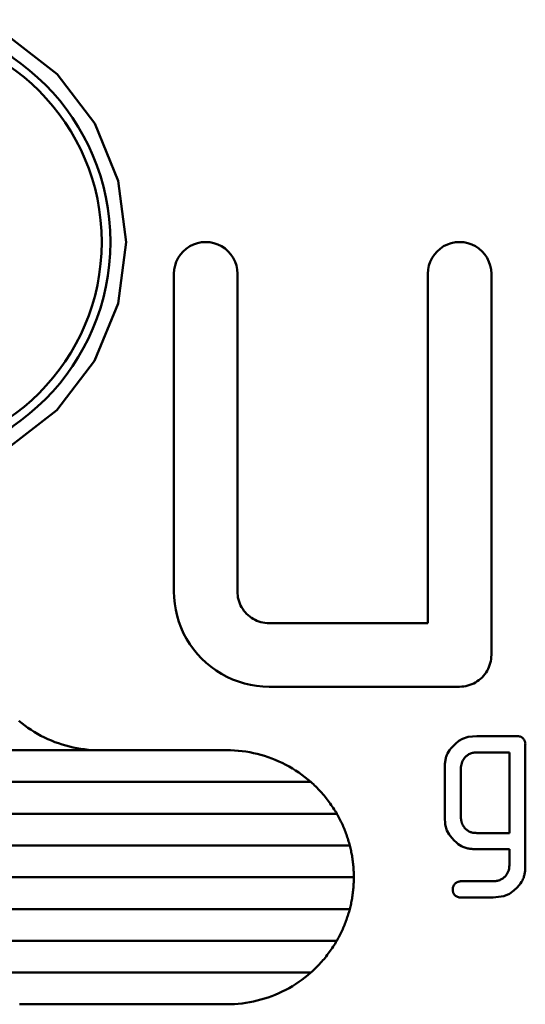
# Model space of a CAD drawing. Header units: millimetres. Extents: x 257 to 2036, y 206 to 1822.
# Tile 62 of 66: x 1876 to 1884, y 1612 to 1628. Entities that reach past the tile are written whole.
import ezdxf

# ---------------------------------------------------------------- set-up
doc = ezdxf.new("R2010")
doc.units = ezdxf.units.MM
doc.header["$LTSCALE"] = 7
doc.layers.add('Sichtbare Kanten(DIN)', color=7, linetype='Continuous', lineweight=50)

msp = doc.modelspace()

# ---------------------------------------------------------------- linework, layer by layer
at = {"layer": 'Sichtbare Kanten(DIN)'}
for p, q in [((1878.268, 1623.728), (1878.268, 1618.728)), ((1879.268, 1618.728), (1879.268, 1623.728)), ((1882.268, 1623.728), (1882.268, 1618.228)), ((1883.268, 1617.728), (1883.268, 1623.728)), ((1879.768, 1618.228), (1882.268, 1618.228)), ((1882.768, 1617.228), (1879.768, 1617.228)), ((1883.04, 1616.449), (1883.676, 1616.449)), ((1877.101, 1616.228), (1868.434, 1616.228)), ((1877.101, 1616.228), (1879.101, 1616.228)), ((1883.551, 1616.193), (1883.04, 1616.193)), ((1883.551, 1616.193), (1883.551, 1614.924)), ((1883.802, 1614.416), (1883.802, 1616.319)), ((1882.533, 1615.938), (1882.533, 1615.176)), ((1882.789, 1615.176), (1882.789, 1615.938)), ((1868.498, 1615.728), (1880.424, 1615.728)), ((1880.833, 1615.228), (1868.702, 1615.228)), ((1883.04, 1614.924), (1883.551, 1614.924)), ((1869.112, 1614.728), (1881.038, 1614.728)), ((1883.551, 1614.669), (1883.04, 1614.669)), ((1883.551, 1614.669), (1883.551, 1614.416)), ((1881.101, 1614.228), (1870.434, 1614.228)), ((1882.789, 1614.164), (1883.295, 1614.164)), ((1883.295, 1613.909), (1882.789, 1613.909)), ((1873.757, 1613.728), (1881.038, 1613.728)), ((1880.833, 1613.228), (1874.166, 1613.228)), ((1874.576, 1612.728), (1880.424, 1612.728)), ((1879.101, 1612.228), (1875.899, 1612.228))]:
    msp.add_line(p, q, dxfattribs=at)
at = {"layer": 'Sichtbare Kanten(DIN)', "flags": 128}
for points in [[(1875.651, 1627.471), (1876.427, 1626.872), (1877.02, 1626.095), (1877.391, 1625.193), (1877.518, 1624.227), (1877.391, 1623.262), (1877.019, 1622.36), (1876.426, 1621.583), (1875.651, 1620.985)], [(1879.268, 1623.728), (1879.264, 1623.793), (1879.251, 1623.856), (1879.23, 1623.918), (1879.201, 1623.977), (1879.165, 1624.031), (1879.122, 1624.08), (1879.073, 1624.124), (1879.019, 1624.16), (1878.96, 1624.189), (1878.897, 1624.211), (1878.833, 1624.223), (1878.767, 1624.228), (1878.701, 1624.223), (1878.637, 1624.21), (1878.575, 1624.189), (1878.516, 1624.16), (1878.462, 1624.123), (1878.413, 1624.08), (1878.37, 1624.031), (1878.334, 1623.977), (1878.305, 1623.918), (1878.285, 1623.856), (1878.272, 1623.793), (1878.268, 1623.728)], [(1883.268, 1623.728), (1883.264, 1623.793), (1883.251, 1623.856), (1883.23, 1623.918), (1883.201, 1623.977), (1883.165, 1624.031), (1883.122, 1624.081), (1883.073, 1624.124), (1883.018, 1624.16), (1882.96, 1624.189), (1882.897, 1624.211), (1882.833, 1624.224), (1882.767, 1624.228), (1882.701, 1624.223), (1882.637, 1624.21), (1882.575, 1624.189), (1882.516, 1624.16), (1882.462, 1624.123), (1882.413, 1624.08), (1882.37, 1624.031), (1882.334, 1623.977), (1882.305, 1623.918), (1882.285, 1623.857), (1882.272, 1623.793), (1882.268, 1623.728)], [(1878.268, 1618.728), (1878.271, 1618.63), (1878.28, 1618.533), (1878.296, 1618.437), (1878.318, 1618.342), (1878.347, 1618.248), (1878.381, 1618.156), (1878.421, 1618.067), (1878.467, 1617.98), (1878.519, 1617.897), (1878.575, 1617.818), (1878.637, 1617.742), (1878.704, 1617.67), (1878.776, 1617.602), (1878.852, 1617.54), (1878.931, 1617.482), (1879.015, 1617.43), (1879.101, 1617.384), (1879.191, 1617.343), (1879.283, 1617.308), (1879.378, 1617.279), (1879.474, 1617.257), (1879.571, 1617.241), (1879.669, 1617.231), (1879.768, 1617.228)], [(1879.768, 1618.228), (1879.735, 1618.229), (1879.702, 1618.232), (1879.67, 1618.237), (1879.638, 1618.245), (1879.606, 1618.254), (1879.576, 1618.266), (1879.546, 1618.28), (1879.517, 1618.295), (1879.489, 1618.312), (1879.463, 1618.332), (1879.437, 1618.353), (1879.413, 1618.375), (1879.391, 1618.399), (1879.371, 1618.424), (1879.352, 1618.451), (1879.334, 1618.478), (1879.319, 1618.507), (1879.306, 1618.537), (1879.294, 1618.568), (1879.285, 1618.599), (1879.277, 1618.631), (1879.272, 1618.663), (1879.269, 1618.695), (1879.268, 1618.728)], [(1882.768, 1617.228), (1882.801, 1617.229), (1882.833, 1617.232), (1882.866, 1617.237), (1882.898, 1617.245), (1882.929, 1617.255), (1882.96, 1617.266), (1882.99, 1617.28), (1883.019, 1617.295), (1883.046, 1617.313), (1883.073, 1617.332), (1883.098, 1617.353), (1883.122, 1617.375), (1883.144, 1617.399), (1883.165, 1617.424), (1883.184, 1617.45), (1883.201, 1617.478), (1883.216, 1617.507), (1883.23, 1617.537), (1883.241, 1617.567), (1883.251, 1617.599), (1883.258, 1617.63), (1883.263, 1617.663), (1883.267, 1617.695), (1883.268, 1617.728)], [(1877.101, 1616.228), (1877.041, 1616.229), (1876.981, 1616.231), (1876.92, 1616.236), (1876.86, 1616.242), (1876.801, 1616.25), (1876.741, 1616.26), (1876.682, 1616.272), (1876.623, 1616.286), (1876.565, 1616.301), (1876.507, 1616.318), (1876.45, 1616.337), (1876.393, 1616.357), (1876.337, 1616.379), (1876.282, 1616.403), (1876.228, 1616.429), (1876.174, 1616.456), (1876.121, 1616.484), (1876.069, 1616.515), (1876.018, 1616.546), (1875.968, 1616.58), (1875.919, 1616.615), (1875.871, 1616.651), (1875.824, 1616.689)], [(1883.04, 1616.449), (1882.904, 1616.437), (1882.811, 1616.406), (1882.755, 1616.373), (1882.706, 1616.334), (1882.665, 1616.294), (1882.634, 1616.259), (1882.61, 1616.228), (1882.591, 1616.2), (1882.578, 1616.176), (1882.568, 1616.156), (1882.562, 1616.14), (1882.557, 1616.126), (1882.553, 1616.111), (1882.549, 1616.097), (1882.546, 1616.082), (1882.543, 1616.066), (1882.541, 1616.051), (1882.539, 1616.035), (1882.537, 1616.019), (1882.535, 1616.003), (1882.534, 1615.987), (1882.534, 1615.971), (1882.533, 1615.954), (1882.533, 1615.938)], [(1883.802, 1616.319), (1883.803, 1616.328), (1883.802, 1616.338), (1883.801, 1616.347), (1883.8, 1616.356), (1883.797, 1616.365), (1883.794, 1616.374), (1883.791, 1616.382), (1883.786, 1616.39), (1883.781, 1616.398), (1883.776, 1616.405), (1883.771, 1616.411), (1883.765, 1616.416), (1883.759, 1616.422), (1883.752, 1616.427), (1883.746, 1616.431), (1883.739, 1616.435), (1883.731, 1616.438), (1883.724, 1616.441), (1883.716, 1616.444), (1883.708, 1616.445), (1883.701, 1616.447), (1883.693, 1616.448), (1883.685, 1616.449), (1883.676, 1616.449)], [(1880.424, 1615.728), (1880.378, 1615.767), (1880.331, 1615.805), (1880.283, 1615.841), (1880.234, 1615.876), (1880.184, 1615.909), (1880.133, 1615.941), (1880.081, 1615.971), (1880.028, 1616), (1879.974, 1616.027), (1879.92, 1616.052), (1879.865, 1616.076), (1879.809, 1616.098), (1879.752, 1616.119), (1879.695, 1616.138), (1879.637, 1616.155), (1879.579, 1616.17), (1879.52, 1616.183), (1879.461, 1616.195), (1879.401, 1616.205), (1879.342, 1616.213), (1879.282, 1616.22), (1879.222, 1616.224), (1879.161, 1616.227), (1879.101, 1616.228)], [(1882.789, 1615.938), (1882.789, 1615.96), (1882.791, 1615.982), (1882.795, 1616.003), (1882.801, 1616.025), (1882.808, 1616.045), (1882.817, 1616.065), (1882.827, 1616.082), (1882.837, 1616.097), (1882.848, 1616.111), (1882.858, 1616.122), (1882.869, 1616.132), (1882.88, 1616.141), (1882.891, 1616.15), (1882.903, 1616.157), (1882.915, 1616.165), (1882.928, 1616.171), (1882.941, 1616.176), (1882.955, 1616.181), (1882.969, 1616.185), (1882.983, 1616.188), (1882.997, 1616.19), (1883.011, 1616.192), (1883.026, 1616.193), (1883.04, 1616.193)], [(1880.833, 1615.228), (1880.819, 1615.251), (1880.805, 1615.274), (1880.791, 1615.297), (1880.777, 1615.32), (1880.762, 1615.342), (1880.746, 1615.365), (1880.731, 1615.387), (1880.715, 1615.409), (1880.699, 1615.43), (1880.683, 1615.452), (1880.666, 1615.473), (1880.649, 1615.494), (1880.632, 1615.515), (1880.614, 1615.536), (1880.596, 1615.556), (1880.578, 1615.576), (1880.56, 1615.596), (1880.541, 1615.615), (1880.522, 1615.635), (1880.503, 1615.654), (1880.484, 1615.673), (1880.464, 1615.691), (1880.444, 1615.71), (1880.424, 1615.728)], [(1881.038, 1614.728), (1881.032, 1614.75), (1881.026, 1614.771), (1881.02, 1614.793), (1881.013, 1614.815), (1881.006, 1614.836), (1880.999, 1614.858), (1880.992, 1614.879), (1880.985, 1614.9), (1880.977, 1614.921), (1880.969, 1614.943), (1880.961, 1614.964), (1880.952, 1614.985), (1880.944, 1615.005), (1880.935, 1615.026), (1880.926, 1615.047), (1880.916, 1615.067), (1880.907, 1615.088), (1880.897, 1615.108), (1880.887, 1615.128), (1880.877, 1615.148), (1880.866, 1615.168), (1880.855, 1615.188), (1880.844, 1615.208), (1880.833, 1615.228)], [(1882.533, 1615.176), (1882.542, 1615.059), (1882.569, 1614.965), (1882.603, 1614.902), (1882.643, 1614.849), (1882.683, 1614.805), (1882.717, 1614.773), (1882.746, 1614.75), (1882.773, 1614.732), (1882.797, 1614.718), (1882.818, 1614.707), (1882.836, 1614.7), (1882.851, 1614.695), (1882.866, 1614.69), (1882.882, 1614.686), (1882.897, 1614.682), (1882.913, 1614.679), (1882.929, 1614.677), (1882.945, 1614.674), (1882.961, 1614.673), (1882.977, 1614.671), (1882.993, 1614.67), (1883.009, 1614.669), (1883.024, 1614.669), (1883.04, 1614.669)], [(1882.852, 1615), (1882.847, 1615.006), (1882.842, 1615.012), (1882.837, 1615.018), (1882.832, 1615.025), (1882.828, 1615.031), (1882.824, 1615.038), (1882.82, 1615.045), (1882.816, 1615.052), (1882.813, 1615.059), (1882.809, 1615.066), (1882.806, 1615.074), (1882.804, 1615.081), (1882.801, 1615.089), (1882.799, 1615.097), (1882.797, 1615.104), (1882.795, 1615.112), (1882.793, 1615.12), (1882.792, 1615.128), (1882.791, 1615.136), (1882.79, 1615.144), (1882.789, 1615.152), (1882.789, 1615.16), (1882.789, 1615.168), (1882.789, 1615.176)], [(1883.04, 1614.924), (1883.024, 1614.925), (1883.007, 1614.925), (1882.991, 1614.927), (1882.975, 1614.929), (1882.961, 1614.932), (1882.949, 1614.935), (1882.939, 1614.939), (1882.931, 1614.942), (1882.925, 1614.944), (1882.92, 1614.947), (1882.915, 1614.95), (1882.91, 1614.952), (1882.905, 1614.956), (1882.9, 1614.959), (1882.895, 1614.962), (1882.89, 1614.966), (1882.885, 1614.97), (1882.88, 1614.974), (1882.875, 1614.978), (1882.871, 1614.982), (1882.866, 1614.986), (1882.861, 1614.991), (1882.857, 1614.995), (1882.852, 1615)], [(1881.101, 1614.228), (1881.101, 1614.249), (1881.101, 1614.27), (1881.1, 1614.291), (1881.099, 1614.312), (1881.098, 1614.333), (1881.097, 1614.354), (1881.096, 1614.375), (1881.094, 1614.396), (1881.092, 1614.417), (1881.09, 1614.438), (1881.088, 1614.459), (1881.085, 1614.48), (1881.082, 1614.501), (1881.079, 1614.521), (1881.076, 1614.542), (1881.073, 1614.563), (1881.069, 1614.584), (1881.065, 1614.604), (1881.061, 1614.625), (1881.057, 1614.646), (1881.052, 1614.666), (1881.048, 1614.687), (1881.043, 1614.707), (1881.038, 1614.728)], [(1883.295, 1613.909), (1883.462, 1613.928), (1883.556, 1613.969), (1883.623, 1614.018), (1883.673, 1614.066), (1883.704, 1614.101), (1883.726, 1614.13), (1883.744, 1614.155), (1883.756, 1614.178), (1883.766, 1614.197), (1883.772, 1614.213), (1883.777, 1614.226), (1883.781, 1614.239), (1883.785, 1614.253), (1883.788, 1614.267), (1883.791, 1614.281), (1883.794, 1614.295), (1883.796, 1614.31), (1883.798, 1614.324), (1883.799, 1614.339), (1883.8, 1614.354), (1883.801, 1614.37), (1883.802, 1614.385), (1883.802, 1614.4), (1883.802, 1614.416)], [(1883.551, 1614.416), (1883.55, 1614.391), (1883.547, 1614.366), (1883.541, 1614.342), (1883.533, 1614.319), (1883.523, 1614.297), (1883.512, 1614.278), (1883.5, 1614.261), (1883.489, 1614.247), (1883.478, 1614.236), (1883.468, 1614.227), (1883.458, 1614.218), (1883.447, 1614.21), (1883.436, 1614.203), (1883.425, 1614.196), (1883.413, 1614.19), (1883.401, 1614.184), (1883.388, 1614.179), (1883.375, 1614.175), (1883.362, 1614.172), (1883.349, 1614.169), (1883.336, 1614.167), (1883.322, 1614.165), (1883.309, 1614.164), (1883.295, 1614.164)], [(1881.038, 1613.728), (1881.043, 1613.748), (1881.048, 1613.769), (1881.052, 1613.789), (1881.057, 1613.81), (1881.061, 1613.83), (1881.065, 1613.851), (1881.069, 1613.872), (1881.073, 1613.892), (1881.076, 1613.913), (1881.079, 1613.934), (1881.082, 1613.955), (1881.085, 1613.976), (1881.088, 1613.997), (1881.09, 1614.018), (1881.092, 1614.038), (1881.094, 1614.059), (1881.096, 1614.08), (1881.097, 1614.101), (1881.098, 1614.122), (1881.099, 1614.144), (1881.1, 1614.165), (1881.101, 1614.186), (1881.101, 1614.207), (1881.101, 1614.228)], [(1882.789, 1614.164), (1882.78, 1614.164), (1882.772, 1614.163), (1882.764, 1614.162), (1882.756, 1614.16), (1882.748, 1614.158), (1882.741, 1614.155), (1882.733, 1614.152), (1882.726, 1614.148), (1882.719, 1614.144), (1882.712, 1614.14), (1882.705, 1614.134), (1882.699, 1614.128), (1882.693, 1614.122), (1882.687, 1614.116), (1882.682, 1614.109), (1882.677, 1614.101), (1882.673, 1614.094), (1882.669, 1614.086), (1882.666, 1614.077), (1882.663, 1614.069), (1882.661, 1614.061), (1882.66, 1614.052), (1882.659, 1614.043), (1882.659, 1614.034)], [(1882.659, 1614.034), (1882.659, 1614.028), (1882.659, 1614.021), (1882.66, 1614.015), (1882.661, 1614.009), (1882.662, 1614.002), (1882.664, 1613.996), (1882.666, 1613.99), (1882.668, 1613.984), (1882.67, 1613.978), (1882.673, 1613.972), (1882.677, 1613.966), (1882.68, 1613.961), (1882.684, 1613.956), (1882.688, 1613.951), (1882.693, 1613.946), (1882.698, 1613.941), (1882.705, 1613.936), (1882.714, 1613.929), (1882.724, 1613.924), (1882.736, 1613.918), (1882.749, 1613.914), (1882.762, 1613.911), (1882.775, 1613.909), (1882.789, 1613.909)], [(1880.833, 1613.228), (1880.844, 1613.247), (1880.855, 1613.267), (1880.866, 1613.287), (1880.877, 1613.307), (1880.887, 1613.327), (1880.897, 1613.347), (1880.907, 1613.368), (1880.916, 1613.388), (1880.926, 1613.409), (1880.935, 1613.429), (1880.944, 1613.45), (1880.952, 1613.471), (1880.961, 1613.492), (1880.969, 1613.513), (1880.977, 1613.534), (1880.985, 1613.555), (1880.992, 1613.576), (1880.999, 1613.598), (1881.006, 1613.619), (1881.013, 1613.641), (1881.02, 1613.662), (1881.026, 1613.684), (1881.032, 1613.706), (1881.038, 1613.728)], [(1880.424, 1612.728), (1880.444, 1612.746), (1880.464, 1612.764), (1880.484, 1612.783), (1880.503, 1612.801), (1880.522, 1612.821), (1880.541, 1612.84), (1880.56, 1612.86), (1880.578, 1612.879), (1880.596, 1612.899), (1880.614, 1612.92), (1880.632, 1612.94), (1880.649, 1612.961), (1880.666, 1612.982), (1880.683, 1613.004), (1880.699, 1613.025), (1880.715, 1613.047), (1880.731, 1613.069), (1880.746, 1613.091), (1880.762, 1613.113), (1880.777, 1613.136), (1880.791, 1613.158), (1880.805, 1613.181), (1880.819, 1613.204), (1880.833, 1613.228)], [(1879.101, 1612.228), (1879.161, 1612.229), (1879.222, 1612.231), (1879.282, 1612.236), (1879.342, 1612.242), (1879.402, 1612.25), (1879.461, 1612.26), (1879.52, 1612.272), (1879.579, 1612.286), (1879.638, 1612.301), (1879.695, 1612.318), (1879.753, 1612.337), (1879.809, 1612.357), (1879.865, 1612.379), (1879.92, 1612.403), (1879.975, 1612.429), (1880.028, 1612.456), (1880.081, 1612.484), (1880.133, 1612.515), (1880.184, 1612.547), (1880.235, 1612.58), (1880.284, 1612.615), (1880.331, 1612.651), (1880.378, 1612.689), (1880.424, 1612.728)], [(1875.838, 1612.229), (1875.899, 1612.228)]]:
    msp.add_lwpolyline(points, dxfattribs=at)
at = {"layer": 'Sichtbare Kanten(DIN)'}
for radius in [3.5, 3.363]:
    msp.add_circle((1873.768, 1624.228), radius, dxfattribs=at)

doc.saveas('drawing.dxf')
